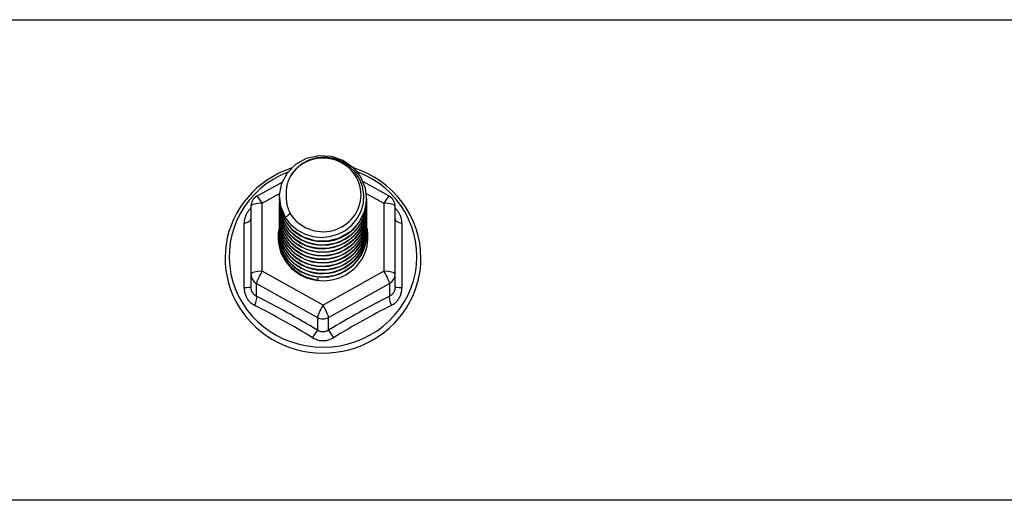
# Model space of a CAD drawing. Header units: inches. Extents: x 32 to 80, y 15.9 to 42.2.
# Tile 50 of 59: x 71.5 to 74.9, y 36.3 to 38. Entities that reach past the tile are written whole.
import ezdxf

# ---------------------------------------------------------------- set-up
doc = ezdxf.new("R2010")
doc.units = ezdxf.units.IN
doc.header["$MEASUREMENT"] = 0
doc.layers.add('Visible Edges(ANSI)', color=7, linetype='Continuous', lineweight=25)
doc.layers.add('Visible Tangent Edges(ANSI)', color=7, linetype='Continuous', lineweight=25)

msp = doc.modelspace()

# ---------------------------------------------------------------- linework, layer by layer
at = {"layer": 'Visible Edges(ANSI)'}
for p, q in [((72.3021, 37.4175), (72.3922, 37.4677)), ((72.6771, 37.4692), (72.7696, 37.4175)), ((72.3823, 37.4158), (72.3823, 37.4162)), ((72.6894, 37.4095), (72.6894, 37.41)), ((72.2819, 37.3831), (72.2819, 37.1435)), ((72.3823, 37.4033), (72.3823, 37.4037)), ((72.3823, 37.3907), (72.3823, 37.3911)), ((72.3823, 37.3782), (72.3823, 37.3786)), ((72.6894, 37.397), (72.6894, 37.3974)), ((72.6894, 37.3845), (72.6894, 37.3849)), ((72.6894, 37.3719), (72.6894, 37.3723)), ((72.7898, 37.1435), (72.7898, 37.3831)), ((72.3823, 37.3657), (72.3823, 37.3661)), ((72.3823, 37.3531), (72.3823, 37.3535)), ((72.3823, 37.3406), (72.3823, 37.341)), ((72.6894, 37.3594), (72.6894, 37.3598)), ((72.6894, 37.3468), (72.6894, 37.3473)), ((72.3823, 37.328), (72.3823, 37.3285)), ((72.3823, 37.3155), (72.3823, 37.3159)), ((72.3823, 37.303), (72.3823, 37.3034)), ((72.6894, 37.3343), (72.6894, 37.3347)), ((72.6894, 37.3218), (72.6894, 37.3222)), ((72.6894, 37.3092), (72.6894, 37.3096)), ((72.3823, 37.2904), (72.3823, 37.2908)), ((72.3823, 37.2779), (72.3823, 37.2783)), ((72.6894, 37.2967), (72.6894, 37.2971)), ((72.6894, 37.2842), (72.6894, 37.2846)), ((72.2819, 37.1435), (72.2819, 37.0987)), ((72.5175, 37.1295), (72.5161, 37.122)), ((72.7898, 37.0987), (72.7898, 37.1435))]:
    msp.add_line(p, q, dxfattribs=at)
at = {"layer": 'Visible Edges(ANSI)', "flags": 128}
for points in [[(72.4032, 37.3425), (72.3868, 37.3811), (72.3825, 37.4225), (72.3906, 37.4635), (72.4104, 37.5006), (72.4404, 37.5307), (72.4781, 37.5514), (72.5206, 37.561), (72.5642, 37.5586), (72.6056, 37.5445), (72.6413, 37.5196), (72.6685, 37.4859), (72.6849, 37.4462), (72.6893, 37.4036), (72.6813, 37.3615), (72.6614, 37.3233), (72.6315, 37.292), (72.5938, 37.2701), (72.5514, 37.2593), (72.5077, 37.2605), (72.4663, 37.2735), (72.4306, 37.2972), (72.4034, 37.3297), (72.3869, 37.3683), (72.3825, 37.4097)], [(72.4219, 37.3178), (72.4446, 37.299), (72.4708, 37.2848), (72.4994, 37.276), (72.5292, 37.2727), (72.5592, 37.2753), (72.5881, 37.2837), (72.6146, 37.2974), (72.6379, 37.3161), (72.6567, 37.339), (72.6703, 37.3651), (72.6782, 37.3933), (72.6799, 37.4226), (72.6753, 37.4514), (72.6647, 37.4788), (72.6484, 37.5034), (72.6271, 37.5241), (72.6019, 37.54), (72.5737, 37.5503), (72.544, 37.5546), (72.5141, 37.5525), (72.4854, 37.5442), (72.4593, 37.5301), (72.4372, 37.5107), (72.42, 37.4871)], [(72.424, 37.5164), (72.4019, 37.5082), (72.3805, 37.4986), (72.3598, 37.4876), (72.34, 37.4753), (72.321, 37.4617), (72.303, 37.4468), (72.2862, 37.4308), (72.2704, 37.4137), (72.256, 37.3956), (72.2428, 37.3765), (72.231, 37.3567), (72.2206, 37.336), (72.2117, 37.3148), (72.2044, 37.293), (72.1986, 37.2707), (72.1943, 37.2481), (72.1917, 37.2253), (72.1907, 37.2023), (72.1914, 37.1794), (72.1936, 37.1565), (72.1975, 37.1339), (72.203, 37.1115), (72.21, 37.0896), (72.2185, 37.0682), (72.2286, 37.0474), (72.2401, 37.0274), (72.2529, 37.0081), (72.2671, 36.9898), (72.2826, 36.9725), (72.2992, 36.9562), (72.317, 36.9411), (72.3357, 36.9272), (72.3554, 36.9146), (72.3759, 36.9033), (72.3972, 36.8934), (72.4191, 36.8849), (72.4415, 36.8779), (72.4644, 36.8724), (72.4876, 36.8685), (72.511, 36.866), (72.5346, 36.8652), (72.5581, 36.8659), (72.5816, 36.8681), (72.6048, 36.8719), (72.6278, 36.8772), (72.6503, 36.8841), (72.6722, 36.8924), (72.6936, 36.9021), (72.7142, 36.9133), (72.7339, 36.9257), (72.7528, 36.9395), (72.7707, 36.9545), (72.7874, 36.9706), (72.803, 36.9879), (72.8173, 37.0061), (72.8304, 37.0252), (72.842, 37.0452), (72.8522, 37.0659), (72.8609, 37.0872), (72.8681, 37.1091), (72.8738, 37.1314), (72.8778, 37.154), (72.8802, 37.1769), (72.881, 37.1998)], [(72.881, 37.1998), (72.88, 37.2261), (72.8768, 37.2522), (72.8715, 37.278), (72.8641, 37.3033), (72.8547, 37.3279), (72.8434, 37.3518), (72.8301, 37.3747), (72.8151, 37.3966), (72.7983, 37.4172), (72.78, 37.4364), (72.7601, 37.4542), (72.7389, 37.4705), (72.7164, 37.485), (72.6928, 37.4978), (72.6683, 37.5088), (72.643, 37.5179)], [(72.42, 37.4871), (72.4188, 37.4846), (72.4176, 37.4821), (72.4164, 37.4795), (72.4153, 37.4769), (72.4142, 37.4743), (72.4133, 37.4717), (72.4123, 37.469), (72.4115, 37.4663), (72.4107, 37.4636), (72.4099, 37.4609), (72.4092, 37.4582), (72.4086, 37.4554), (72.4081, 37.4527), (72.4076, 37.4499), (72.4071, 37.4472), (72.4068, 37.4444), (72.4065, 37.4416), (72.4062, 37.4388), (72.4061, 37.436), (72.4059, 37.4332), (72.4059, 37.4304), (72.4059, 37.4276), (72.406, 37.4248), (72.4062, 37.422)], [(72.3823, 37.4158), (72.3824, 37.4113), (72.3826, 37.4069), (72.383, 37.4024), (72.3835, 37.3979), (72.3841, 37.3935), (72.3849, 37.3891), (72.3858, 37.3847), (72.3869, 37.3803), (72.3881, 37.376), (72.3895, 37.3717), (72.3909, 37.3675), (72.3926, 37.3633), (72.3943, 37.3591), (72.3962, 37.355), (72.3982, 37.351), (72.4004, 37.347), (72.4026, 37.3431), (72.405, 37.3393), (72.4075, 37.3355), (72.4102, 37.3318), (72.4129, 37.3282), (72.4158, 37.3246), (72.4188, 37.3212), (72.4219, 37.3178)], [(72.3823, 37.4033), (72.3837, 37.3842), (72.3876, 37.3654), (72.394, 37.3472), (72.4029, 37.3301), (72.4141, 37.3142), (72.4273, 37.2998), (72.4424, 37.2873), (72.4591, 37.2768), (72.4771, 37.2684), (72.4961, 37.2625), (72.5158, 37.2589), (72.5359, 37.2579), (72.5559, 37.2595), (72.5756, 37.2635), (72.5946, 37.27), (72.6127, 37.2789), (72.6294, 37.2899), (72.6445, 37.303), (72.6577, 37.3178), (72.6689, 37.3343), (72.6777, 37.3519), (72.6842, 37.3706), (72.6881, 37.3899), (72.6894, 37.4095)], [(72.4062, 37.422), (72.406, 37.4192), (72.406, 37.4164), (72.4059, 37.4136), (72.406, 37.4107), (72.4061, 37.4079), (72.4063, 37.4052), (72.4066, 37.4024), (72.4069, 37.3996), (72.4073, 37.3968), (72.4077, 37.394), (72.4082, 37.3913), (72.4088, 37.3885), (72.4094, 37.3858), (72.4101, 37.3831), (72.4109, 37.3804), (72.4117, 37.3777), (72.4126, 37.375), (72.4135, 37.3723), (72.4145, 37.3697), (72.4156, 37.3671), (72.4167, 37.3645), (72.4179, 37.3619), (72.4191, 37.3594), (72.4204, 37.3569)], [(72.3823, 37.3907), (72.3837, 37.3716), (72.3876, 37.3528), (72.394, 37.3347), (72.4029, 37.3175), (72.4141, 37.3017), (72.4273, 37.2873), (72.4424, 37.2748), (72.4591, 37.2642), (72.4771, 37.2559), (72.4961, 37.2499), (72.5158, 37.2464), (72.5359, 37.2454), (72.5559, 37.2469), (72.5756, 37.251), (72.5946, 37.2575), (72.6127, 37.2663), (72.6294, 37.2774), (72.6445, 37.2904), (72.6577, 37.3053), (72.6689, 37.3217), (72.6777, 37.3394), (72.6842, 37.3581), (72.6881, 37.3774), (72.6894, 37.397)], [(72.3823, 37.3782), (72.3837, 37.3591), (72.3876, 37.3403), (72.394, 37.3222), (72.4029, 37.305), (72.4141, 37.2891), (72.4273, 37.2748), (72.4424, 37.2622), (72.4591, 37.2517), (72.4771, 37.2434), (72.4961, 37.2374), (72.5158, 37.2339), (72.5359, 37.2329), (72.5559, 37.2344), (72.5756, 37.2384), (72.5946, 37.2449), (72.6127, 37.2538), (72.6294, 37.2648), (72.6445, 37.2779), (72.6577, 37.2928), (72.6689, 37.3092), (72.6777, 37.3269), (72.6842, 37.3455), (72.6881, 37.3648), (72.6894, 37.3845)], [(72.6893, 37.4035), (72.6888, 37.3833), (72.6854, 37.3634), (72.6794, 37.344), (72.6709, 37.3256), (72.6598, 37.3085), (72.6466, 37.293), (72.6314, 37.2793), (72.6144, 37.2677), (72.596, 37.2585), (72.5766, 37.2516), (72.5564, 37.2474), (72.5358, 37.2458), (72.5152, 37.2469), (72.4951, 37.2506), (72.4756, 37.2569), (72.4572, 37.2657), (72.4403, 37.2767), (72.4251, 37.2899), (72.4118, 37.3049), (72.4008, 37.3215), (72.3923, 37.3394), (72.3863, 37.3582), (72.383, 37.3776), (72.3825, 37.3972)], [(72.6893, 37.3909), (72.6888, 37.3708), (72.6854, 37.3508), (72.6794, 37.3315), (72.6709, 37.3131), (72.6598, 37.296), (72.6466, 37.2805), (72.6314, 37.2668), (72.6144, 37.2552), (72.596, 37.2459), (72.5766, 37.2391), (72.5564, 37.2349), (72.5358, 37.2333), (72.5152, 37.2343), (72.4951, 37.2381), (72.4756, 37.2444), (72.4572, 37.2531), (72.4403, 37.2642), (72.4251, 37.2774), (72.4118, 37.2924), (72.4008, 37.309), (72.3923, 37.3268), (72.3863, 37.3456), (72.383, 37.365), (72.3825, 37.3847)], [(72.6893, 37.3784), (72.6888, 37.3582), (72.6854, 37.3383), (72.6794, 37.3189), (72.6709, 37.3006), (72.6598, 37.2835), (72.6466, 37.2679), (72.6314, 37.2543), (72.6144, 37.2427), (72.596, 37.2334), (72.5766, 37.2266), (72.5564, 37.2223), (72.5358, 37.2207), (72.5152, 37.2218), (72.4951, 37.2255), (72.4756, 37.2318), (72.4572, 37.2406), (72.4403, 37.2517), (72.4251, 37.2648), (72.4118, 37.2798), (72.4008, 37.2964), (72.3923, 37.3143), (72.3863, 37.3331), (72.383, 37.3525), (72.3825, 37.3721)], [(72.3823, 37.3657), (72.3837, 37.3465), (72.3876, 37.3277), (72.394, 37.3096), (72.4029, 37.2925), (72.4141, 37.2766), (72.4273, 37.2622), (72.4424, 37.2497), (72.4591, 37.2392), (72.4771, 37.2308), (72.4961, 37.2249), (72.5158, 37.2213), (72.5359, 37.2203), (72.5559, 37.2218), (72.5756, 37.2259), (72.5946, 37.2324), (72.6127, 37.2413), (72.6294, 37.2523), (72.6445, 37.2654), (72.6577, 37.2802), (72.6689, 37.2966), (72.6777, 37.3143), (72.6842, 37.333), (72.6881, 37.3523), (72.6894, 37.3719)], [(72.3823, 37.3531), (72.3837, 37.334), (72.3876, 37.3152), (72.394, 37.2971), (72.4029, 37.2799), (72.4141, 37.264), (72.4273, 37.2497), (72.4424, 37.2372), (72.4591, 37.2266), (72.4771, 37.2183), (72.4961, 37.2123), (72.5158, 37.2088), (72.5359, 37.2078), (72.5559, 37.2093), (72.5756, 37.2134), (72.5946, 37.2199), (72.6127, 37.2287), (72.6294, 37.2398), (72.6445, 37.2528), (72.6577, 37.2677), (72.6689, 37.2841), (72.6777, 37.3018), (72.6842, 37.3204), (72.6881, 37.3397), (72.6894, 37.3594)], [(72.3823, 37.3406), (72.3837, 37.3215), (72.3876, 37.3027), (72.394, 37.2845), (72.4029, 37.2674), (72.4141, 37.2515), (72.4273, 37.2372), (72.4424, 37.2246), (72.4591, 37.2141), (72.4771, 37.2058), (72.4961, 37.1998), (72.5158, 37.1962), (72.5359, 37.1952), (72.5559, 37.1968), (72.5756, 37.2008), (72.5946, 37.2073), (72.6127, 37.2162), (72.6294, 37.2272), (72.6445, 37.2403), (72.6577, 37.2552), (72.6689, 37.2716), (72.6777, 37.2892), (72.6842, 37.3079), (72.6881, 37.3272), (72.6894, 37.3468)], [(72.6893, 37.3659), (72.6888, 37.3457), (72.6854, 37.3257), (72.6794, 37.3064), (72.6709, 37.288), (72.6598, 37.2709), (72.6466, 37.2554), (72.6314, 37.2417), (72.6144, 37.2301), (72.596, 37.2208), (72.5766, 37.214), (72.5564, 37.2098), (72.5358, 37.2082), (72.5152, 37.2093), (72.4951, 37.213), (72.4756, 37.2193), (72.4572, 37.2281), (72.4403, 37.2391), (72.4251, 37.2523), (72.4118, 37.2673), (72.4008, 37.2839), (72.3923, 37.3017), (72.3863, 37.3205), (72.383, 37.3399), (72.3825, 37.3596)], [(72.6893, 37.3533), (72.6888, 37.3331), (72.6854, 37.3132), (72.6794, 37.2939), (72.6709, 37.2755), (72.6598, 37.2584), (72.6466, 37.2428), (72.6314, 37.2292), (72.6144, 37.2176), (72.596, 37.2083), (72.5766, 37.2015), (72.5564, 37.1972), (72.5358, 37.1956), (72.5152, 37.1967), (72.4951, 37.2005), (72.4756, 37.2068), (72.4572, 37.2155), (72.4403, 37.2266), (72.4251, 37.2398), (72.4118, 37.2548), (72.4008, 37.2713), (72.3923, 37.2892), (72.3863, 37.308), (72.383, 37.3274), (72.3825, 37.3471)], [(72.6893, 37.3408), (72.6888, 37.3206), (72.6854, 37.3007), (72.6794, 37.2813), (72.6709, 37.2629), (72.6598, 37.2458), (72.6466, 37.2303), (72.6314, 37.2166), (72.6144, 37.2051), (72.596, 37.1958), (72.5766, 37.1889), (72.5564, 37.1847), (72.5358, 37.1831), (72.5152, 37.1842), (72.4951, 37.1879), (72.4756, 37.1942), (72.4572, 37.203), (72.4403, 37.2141), (72.4251, 37.2272), (72.4118, 37.2422), (72.4008, 37.2588), (72.3923, 37.2767), (72.3863, 37.2955), (72.383, 37.3149), (72.3825, 37.3345)], [(72.4204, 37.3569), (72.4197, 37.3563), (72.419, 37.3557), (72.4182, 37.3551), (72.4175, 37.3545), (72.4168, 37.3539), (72.4161, 37.3533), (72.4154, 37.3527), (72.4147, 37.3521), (72.414, 37.3515), (72.4132, 37.3509), (72.4125, 37.3503), (72.4118, 37.3497), (72.4111, 37.3491), (72.4104, 37.3485), (72.4097, 37.3479), (72.409, 37.3473), (72.4082, 37.3467), (72.4075, 37.3461), (72.4068, 37.3455), (72.4061, 37.3449), (72.4054, 37.3443), (72.4047, 37.3437), (72.404, 37.3431), (72.4032, 37.3425)], [(72.3823, 37.328), (72.3837, 37.3089), (72.3876, 37.2901), (72.394, 37.272), (72.4029, 37.2548), (72.4141, 37.239), (72.4273, 37.2246), (72.4424, 37.2121), (72.4591, 37.2015), (72.4771, 37.1932), (72.4961, 37.1872), (72.5158, 37.1837), (72.5359, 37.1827), (72.5559, 37.1842), (72.5756, 37.1883), (72.5946, 37.1948), (72.6127, 37.2036), (72.6294, 37.2147), (72.6445, 37.2278), (72.6577, 37.2426), (72.6689, 37.259), (72.6777, 37.2767), (72.6842, 37.2954), (72.6881, 37.3147), (72.6894, 37.3343)], [(72.3823, 37.3155), (72.3837, 37.2964), (72.3876, 37.2776), (72.394, 37.2595), (72.4029, 37.2423), (72.4141, 37.2264), (72.4273, 37.2121), (72.4424, 37.1995), (72.4591, 37.189), (72.4771, 37.1807), (72.4961, 37.1747), (72.5158, 37.1712), (72.5359, 37.1702), (72.5559, 37.1717), (72.5756, 37.1757), (72.5946, 37.1822), (72.6127, 37.1911), (72.6294, 37.2021), (72.6445, 37.2152), (72.6577, 37.2301), (72.6689, 37.2465), (72.6777, 37.2642), (72.6842, 37.2828), (72.6881, 37.3021), (72.6894, 37.3218)], [(72.3823, 37.303), (72.3837, 37.2838), (72.3876, 37.2651), (72.394, 37.2469), (72.4029, 37.2298), (72.4141, 37.2139), (72.4273, 37.1995), (72.4424, 37.187), (72.4591, 37.1765), (72.4771, 37.1681), (72.4961, 37.1622), (72.5158, 37.1586), (72.5359, 37.1576), (72.5559, 37.1592), (72.5756, 37.1632), (72.5946, 37.1697), (72.6127, 37.1786), (72.6294, 37.1896), (72.6445, 37.2027), (72.6577, 37.2175), (72.6689, 37.2339), (72.6777, 37.2516), (72.6842, 37.2703), (72.6881, 37.2896), (72.6894, 37.3092)], [(72.6893, 37.3282), (72.6888, 37.3081), (72.6854, 37.2881), (72.6794, 37.2688), (72.6709, 37.2504), (72.6598, 37.2333), (72.6466, 37.2178), (72.6314, 37.2041), (72.6144, 37.1925), (72.596, 37.1832), (72.5766, 37.1764), (72.5564, 37.1722), (72.5358, 37.1706), (72.5152, 37.1716), (72.4951, 37.1754), (72.4756, 37.1817), (72.4572, 37.1905), (72.4403, 37.2015), (72.4251, 37.2147), (72.4118, 37.2297), (72.4008, 37.2463), (72.3923, 37.2641), (72.3863, 37.2829), (72.383, 37.3023), (72.3825, 37.322)], [(72.6893, 37.3157), (72.6888, 37.2955), (72.6854, 37.2756), (72.6794, 37.2563), (72.6709, 37.2379), (72.6598, 37.2208), (72.6466, 37.2052), (72.6314, 37.1916), (72.6144, 37.18), (72.596, 37.1707), (72.5766, 37.1639), (72.5564, 37.1596), (72.5358, 37.158), (72.5152, 37.1591), (72.4951, 37.1628), (72.4756, 37.1691), (72.4572, 37.1779), (72.4403, 37.189), (72.4251, 37.2021), (72.4118, 37.2171), (72.4008, 37.2337), (72.3923, 37.2516), (72.3863, 37.2704), (72.383, 37.2898), (72.3825, 37.3094)], [(72.6893, 37.3032), (72.6888, 37.283), (72.6854, 37.263), (72.6794, 37.2437), (72.6709, 37.2253), (72.6598, 37.2082), (72.6466, 37.1927), (72.6314, 37.179), (72.6144, 37.1674), (72.596, 37.1582), (72.5766, 37.1513), (72.5564, 37.1471), (72.5358, 37.1455), (72.5152, 37.1466), (72.4951, 37.1503), (72.4756, 37.1566), (72.4572, 37.1654), (72.4403, 37.1764), (72.4251, 37.1896), (72.4118, 37.2046), (72.4008, 37.2212), (72.3923, 37.239), (72.3863, 37.2578), (72.383, 37.2772), (72.3825, 37.2969)], [(72.3823, 37.2904), (72.3837, 37.2713), (72.3876, 37.2525), (72.394, 37.2344), (72.4029, 37.2172), (72.4141, 37.2013), (72.4273, 37.187), (72.4424, 37.1745), (72.4591, 37.1639), (72.4771, 37.1556), (72.4961, 37.1496), (72.5158, 37.1461), (72.5359, 37.1451), (72.5559, 37.1466), (72.5756, 37.1507), (72.5946, 37.1572), (72.6127, 37.166), (72.6294, 37.1771), (72.6445, 37.1901), (72.6577, 37.205), (72.6689, 37.2214), (72.6777, 37.2391), (72.6842, 37.2577), (72.6881, 37.2771), (72.6894, 37.2967)], [(72.3823, 37.2779), (72.3837, 37.2588), (72.3876, 37.24), (72.394, 37.2218), (72.4029, 37.2047), (72.4141, 37.1888), (72.4273, 37.1745), (72.4424, 37.1619), (72.4591, 37.1514), (72.4771, 37.1431), (72.4961, 37.1371), (72.5158, 37.1336), (72.5359, 37.1325), (72.5559, 37.1341), (72.5756, 37.1381), (72.5946, 37.1446), (72.6127, 37.1535), (72.6294, 37.1645), (72.6445, 37.1776), (72.6577, 37.1925), (72.6689, 37.2089), (72.6777, 37.2266), (72.6842, 37.2452), (72.6881, 37.2645), (72.6894, 37.2842)], [(72.6893, 37.2906), (72.6888, 37.2704), (72.6854, 37.2505), (72.6794, 37.2312), (72.6709, 37.2128), (72.6598, 37.1957), (72.6466, 37.1802), (72.6314, 37.1665), (72.6144, 37.1549), (72.596, 37.1456), (72.5766, 37.1388), (72.5564, 37.1345), (72.5358, 37.133), (72.5152, 37.134), (72.4951, 37.1378), (72.4756, 37.1441), (72.4572, 37.1528), (72.4403, 37.1639), (72.4251, 37.1771), (72.4118, 37.1921), (72.4008, 37.2086), (72.3923, 37.2265), (72.3863, 37.2453), (72.383, 37.2647), (72.3825, 37.2844)], [(72.6893, 37.2781), (72.6893, 37.278), (72.6893, 37.2779), (72.6893, 37.2778), (72.6893, 37.2777), (72.6893, 37.2776), (72.6893, 37.2775), (72.6893, 37.2774), (72.6893, 37.2773), (72.6893, 37.2772), (72.6893, 37.2771), (72.6893, 37.2771), (72.6893, 37.277), (72.6893, 37.2769), (72.6894, 37.2768), (72.6894, 37.2767), (72.6894, 37.2766), (72.6894, 37.2765), (72.6894, 37.2764), (72.6894, 37.2763), (72.6894, 37.2762), (72.6894, 37.2761), (72.6894, 37.276), (72.6894, 37.2759), (72.6894, 37.2758)], [(72.5161, 37.122), (72.5079, 37.1234), (72.4998, 37.1252), (72.4917, 37.1274), (72.4839, 37.13), (72.4762, 37.133), (72.4686, 37.1364), (72.4613, 37.1402), (72.4541, 37.1444), (72.4472, 37.149), (72.4406, 37.1539), (72.4343, 37.1591), (72.4283, 37.1646), (72.4226, 37.1705), (72.4172, 37.1766), (72.4122, 37.183), (72.4076, 37.1897), (72.4033, 37.1966), (72.3995, 37.2037), (72.396, 37.211), (72.393, 37.2185), (72.3904, 37.2261), (72.3882, 37.2339), (72.3865, 37.2417), (72.3852, 37.2496)]]:
    msp.add_lwpolyline(points, dxfattribs=at)
at = {"layer": 'Visible Edges(ANSI)'}
for centre, start, end in [((72.3213, 37.3831), 119.1745, 180), ((72.7505, 37.3831), 0, 60.8255)]:
    msp.add_arc(centre, 0.0394, start, end, dxfattribs=at)
for centre, major_axis, start_param, end_param in [((72.5359, 37.4223), (0.1339, 0), 3.671471, 8.899926), ((72.5359, 37.4173), (0.1535, 0), 3.669461, 3.875388), ((72.5359, 37.2733), (-0.1585, 0), 6.031816, 9.674875)]:
    msp.add_ellipse(centre, major_axis=major_axis, ratio=0.966998, start_param=start_param, end_param=end_param, dxfattribs=at)
at = {"layer": 'Visible Tangent Edges(ANSI)'}
for p, q in [((42.5359, 38.0392), (78.5359, 38.0392)), ((72.3213, 37.3931), (72.3828, 37.4274)), ((72.6883, 37.4278), (72.7505, 37.3931)), ((72.3213, 37.1535), (72.3213, 37.3931)), ((72.7505, 37.3931), (72.7505, 37.1535)), ((72.2577, 37.0958), (72.2577, 37.323)), ((72.8141, 37.323), (72.8141, 37.0958)), ((72.5359, 37.0337), (72.3213, 37.1535)), ((72.7505, 37.1535), (72.5359, 37.0337)), ((72.3016, 37.1105), (72.5162, 36.9907)), ((72.3016, 37.0657), (72.3016, 37.1105)), ((72.5556, 36.9907), (72.7701, 37.1105)), ((72.7701, 37.1105), (72.7701, 37.0657)), ((72.5162, 36.9907), (72.5162, 36.9459)), ((72.5556, 36.9459), (72.5556, 36.9907)), ((78.5359, 36.347), (42.5359, 36.347))]:
    msp.add_line(p, q, dxfattribs=at)
at = {"layer": 'Visible Tangent Edges(ANSI)', "flags": 128}
for points in [[(72.2819, 37.3756), (72.2801, 37.3738), (72.2783, 37.372), (72.2765, 37.3701), (72.2748, 37.3682), (72.2732, 37.3662), (72.2717, 37.3641), (72.2702, 37.362), (72.2688, 37.3599), (72.2675, 37.3578), (72.2662, 37.3556), (72.2651, 37.3533), (72.264, 37.3511), (72.263, 37.3488), (72.2621, 37.3465), (72.2613, 37.3442), (72.2605, 37.3419), (72.2599, 37.3395), (72.2593, 37.3372), (72.2588, 37.3348), (72.2584, 37.3324), (72.2581, 37.33), (72.2579, 37.3277), (72.2578, 37.3253), (72.2577, 37.323)], [(72.8141, 37.323), (72.814, 37.3253), (72.8139, 37.3277), (72.8137, 37.33), (72.8133, 37.3324), (72.813, 37.3348), (72.8125, 37.3372), (72.8119, 37.3395), (72.8112, 37.3419), (72.8105, 37.3442), (72.8097, 37.3465), (72.8088, 37.3488), (72.8078, 37.3511), (72.8067, 37.3533), (72.8055, 37.3556), (72.8043, 37.3578), (72.803, 37.3599), (72.8016, 37.362), (72.8001, 37.3641), (72.7985, 37.3662), (72.7969, 37.3682), (72.7953, 37.3701), (72.7935, 37.372), (72.7917, 37.3738), (72.7898, 37.3756)], [(72.2577, 37.0958), (72.2578, 37.0925), (72.258, 37.0892), (72.2583, 37.086), (72.2588, 37.0828), (72.2595, 37.0796), (72.2603, 37.0764), (72.2612, 37.0733), (72.2622, 37.0703), (72.2634, 37.0673), (72.2647, 37.0644), (72.2662, 37.0615), (72.2677, 37.0587), (72.2694, 37.056), (72.2713, 37.0534), (72.2732, 37.0509), (72.2752, 37.0485), (72.2774, 37.0462), (72.2797, 37.044), (72.282, 37.0419), (72.2845, 37.0399), (72.287, 37.038), (72.2896, 37.0363), (72.2923, 37.0347), (72.2951, 37.0332)], [(72.3016, 37.0657), (72.3002, 37.0664), (72.2988, 37.0672), (72.2974, 37.068), (72.2961, 37.069), (72.2948, 37.07), (72.2935, 37.071), (72.2923, 37.0721), (72.2912, 37.0733), (72.2901, 37.0746), (72.2891, 37.0759), (72.2881, 37.0773), (72.2872, 37.0787), (72.2864, 37.0801), (72.2856, 37.0817), (72.2849, 37.0832), (72.2843, 37.0848), (72.2838, 37.0865), (72.2833, 37.0881), (72.2829, 37.0898), (72.2825, 37.0916), (72.2823, 37.0933), (72.2821, 37.0951), (72.282, 37.0969), (72.2819, 37.0987)], [(72.7898, 37.0987), (72.7898, 37.0969), (72.7897, 37.0951), (72.7895, 37.0933), (72.7892, 37.0916), (72.7889, 37.0898), (72.7885, 37.0881), (72.788, 37.0865), (72.7875, 37.0848), (72.7868, 37.0832), (72.7861, 37.0817), (72.7854, 37.0801), (72.7845, 37.0787), (72.7836, 37.0773), (72.7827, 37.0759), (72.7817, 37.0746), (72.7806, 37.0733), (72.7794, 37.0721), (72.7783, 37.071), (72.777, 37.07), (72.7757, 37.069), (72.7744, 37.068), (72.773, 37.0672), (72.7716, 37.0664), (72.7701, 37.0657)], [(72.7767, 37.0332), (72.7795, 37.0347), (72.7821, 37.0363), (72.7848, 37.038), (72.7873, 37.0399), (72.7897, 37.0419), (72.7921, 37.044), (72.7944, 37.0462), (72.7965, 37.0485), (72.7986, 37.0509), (72.8005, 37.0534), (72.8023, 37.056), (72.804, 37.0587), (72.8056, 37.0615), (72.8071, 37.0644), (72.8084, 37.0673), (72.8096, 37.0703), (72.8106, 37.0733), (72.8115, 37.0764), (72.8123, 37.0796), (72.8129, 37.0828), (72.8134, 37.086), (72.8138, 37.0892), (72.814, 37.0925), (72.8141, 37.0958)], [(72.5556, 36.9459), (72.5541, 36.945), (72.5526, 36.9441), (72.551, 36.9433), (72.5494, 36.9426), (72.5478, 36.942), (72.5461, 36.9414), (72.5445, 36.9409), (72.5428, 36.9406), (72.5411, 36.9403), (72.5394, 36.94), (72.5376, 36.9399), (72.5359, 36.9399), (72.5342, 36.9399), (72.5325, 36.94), (72.5307, 36.9402), (72.529, 36.9405), (72.5273, 36.9409), (72.5257, 36.9414), (72.524, 36.942), (72.5224, 36.9426), (72.5208, 36.9433), (72.5192, 36.9441), (72.5177, 36.945), (72.5162, 36.9459)], [(72.4985, 36.9196), (72.5014, 36.918), (72.5043, 36.9165), (72.5072, 36.9151), (72.5103, 36.9138), (72.5134, 36.9127), (72.5165, 36.9117), (72.5197, 36.9109), (72.5229, 36.9102), (72.5261, 36.9097), (72.5294, 36.9093), (72.5326, 36.9091), (72.5359, 36.909), (72.5392, 36.9091), (72.5425, 36.9093), (72.5457, 36.9097), (72.5489, 36.9102), (72.5521, 36.9109), (72.5553, 36.9117), (72.5584, 36.9127), (72.5615, 36.9138), (72.5645, 36.9151), (72.5675, 36.9165), (72.5704, 36.918), (72.5732, 36.9196)]]:
    msp.add_lwpolyline(points, dxfattribs=at)
at = {"layer": 'Visible Tangent Edges(ANSI)'}
for centre, major_axis, ratio, start_param, end_param in [((72.5359, 37.2058), (0.3308, 0), 0.966998, 1.955468, 7.482801), ((72.3213, 37.3831), (-0.0192, 0.0344), 0.127392, 4.936728, 6.283185), ((72.7505, 37.3831), (0.0192, 0.0344), 0.127392, 0, 1.346458), ((72.3213, 37.3831), (-0.0394, 0), 0.254784, 4.712389, 6.283185), ((72.7505, 37.3831), (0.0394, 0), 0.254784, 0, 1.570796), ((72.2426, 37.3383), (0.0394, 0), 0.420933, 5.107073, 6.283185), ((72.8292, 37.3383), (-0.0394, 0), 0.420933, 0, 1.176113), ((72.3213, 37.1435), (-0.0394, 0), 0.254784, 4.712389, 6.283185), ((72.3213, 37.1435), (-0.0394, 0), 0.966998, 0, 1.047198), ((72.3213, 37.1435), (-0.0192, -0.0344), 0.127392, 4.48805, 6.058847), ((72.7505, 37.1435), (0.0394, 0), 0.254784, 0, 1.570796), ((72.7505, 37.1435), (0.0192, -0.0344), 0.127392, 0.224339, 1.795135), ((72.7505, 37.1435), (0.0394, 0), 0.966998, 5.235988, 6.283185), ((72.2426, 37.0987), (0.0394, 0), 0.080687, 5.107073, 6.283185), ((72.8292, 37.0987), (-0.0394, 0), 0.080687, 0, 1.176113), ((72.2819, 37.0327), (0.0178, 0.0351), 0.295528, 4.874003, 6.050115), ((72.4089, 36.8292), (-0.6046, 0.361), 0.220649, 4.666525, 5.020223), ((72.6629, 36.8292), (-0.6046, -0.361), 0.220649, 4.404555, 4.758253), ((72.7898, 37.0327), (-0.0178, 0.0351), 0.295528, 0.23307, 1.409183), ((72.3968, 36.8089), (0.5734, -0.3423), 0.220649, 1.524932, 1.878631), ((72.5359, 37.0237), (-0.0192, -0.0344), 0.127392, 4.48805, 6.058847), ((72.5359, 37.0237), (0.0192, -0.0344), 0.127392, 0.224339, 1.795135), ((72.675, 36.8089), (0.5734, 0.3423), 0.220649, 1.262962, 1.61666), ((72.5359, 37.0237), (0.0394, 0), 0.966998, 4.18879, 5.235988), ((72.4965, 36.913), (0.0205, 0.0336), 0.044718, 0.222707, 1.398819), ((72.5753, 36.913), (-0.0205, 0.0336), 0.044718, 4.884366, 6.060479)]:
    msp.add_ellipse(centre, major_axis=major_axis, ratio=ratio, start_param=start_param, end_param=end_param, dxfattribs=at)

doc.saveas('drawing.dxf')
